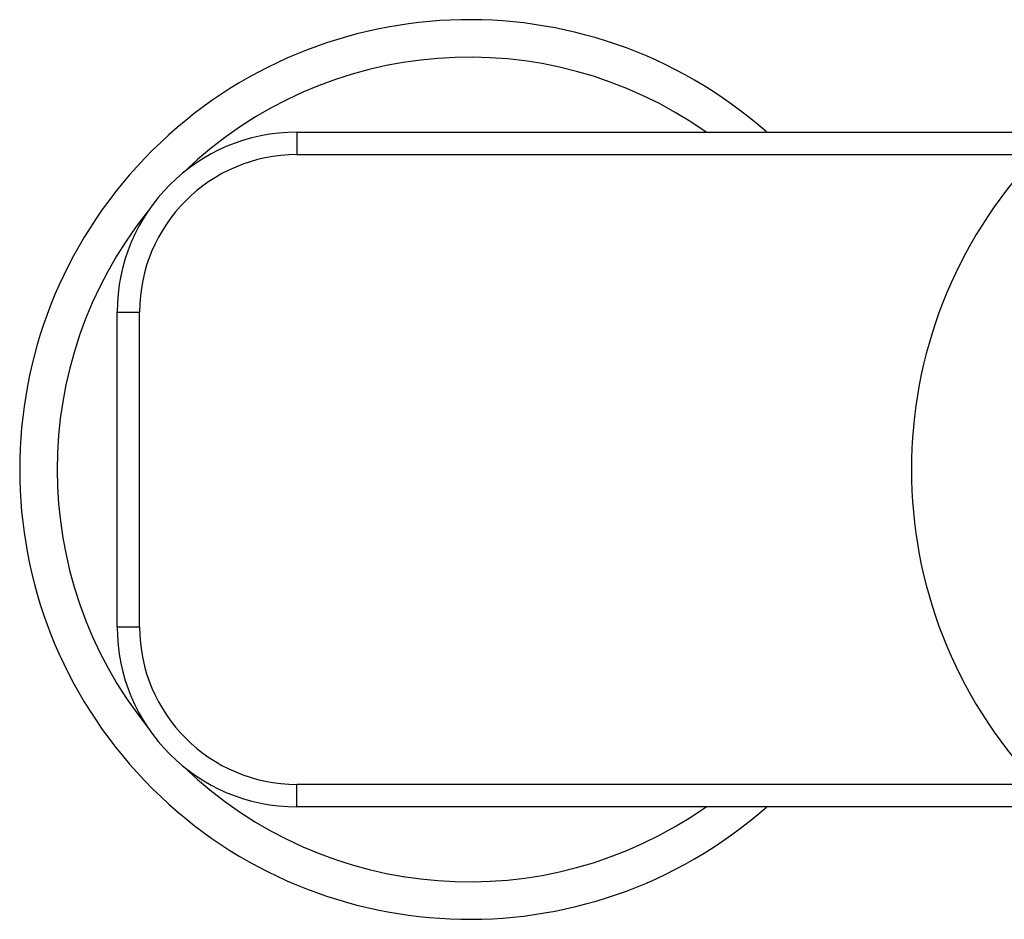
# Model space of a CAD drawing. Header units: millimetres. Extents: x -97 to 452, y -68 to 315.
# Tile 10 of 16: x -42 to 24, y 184 to 244. Entities that reach past the tile are written whole.
import ezdxf

# ---------------------------------------------------------------- set-up
doc = ezdxf.new("R2010")
doc.units = ezdxf.units.MM
doc.header["$LTSCALE"] = 23.1
doc.layers.get('0').update_dxf_attribs({"linetype": 'CONTINUOUS'})

msp = doc.modelspace()

# ---------------------------------------------------------------- linework, layer by layer
at = {"color": 9, "linetype": 'CONTINUOUS'}
for p, q in [((-23.327, 236.258), (-23.327, 234.758)), ((-23.327, 234.758), (26.054, 234.758)), ((-35.327, 224.258), (-33.827, 224.258)), ((-33.827, 203.258), (-33.827, 224.258)), ((-35.327, 203.258), (-33.827, 203.258)), ((-23.327, 191.258), (-23.327, 192.758)), ((26.054, 192.758), (-23.327, 192.758))]:
    msp.add_line(p, q, dxfattribs=at)
at = {"color": 7, "linetype": 'CONTINUOUS'}
for p, q in [((-23.327, 236.258), (36.586, 236.258)), ((-35.327, 203.258), (-35.327, 224.258)), ((119.673, 191.258), (-23.327, 191.258))]:
    msp.add_line(p, q, dxfattribs=at)
for centre, radius, start, end in [((-11.827, 213.758), 30, 48.62801, 311.37198), ((-23.327, 224.258), 12, 90, 180), ((-23.327, 203.258), 12, 180, 270)]:
    msp.add_arc(centre, radius, start, end, dxfattribs=at)
at = {"color": 9, "linetype": 'CONTINUOUS'}
for centre, radius, start, end in [((-11.827, 213.758), 27.5, 54.91152, 133.82318), ((-23.327, 224.258), 10.5, 90, 180), ((48.173, 213.758), 30.5, 136.48657, 223.51343), ((-11.827, 213.758), 27.5, 141.38765, 218.69773), ((-23.327, 203.258), 10.5, 180, 270), ((-11.827, 213.758), 27.5, 226.17488, 305.08844)]:
    msp.add_arc(centre, radius, start, end, dxfattribs=at)

doc.saveas('drawing.dxf')
